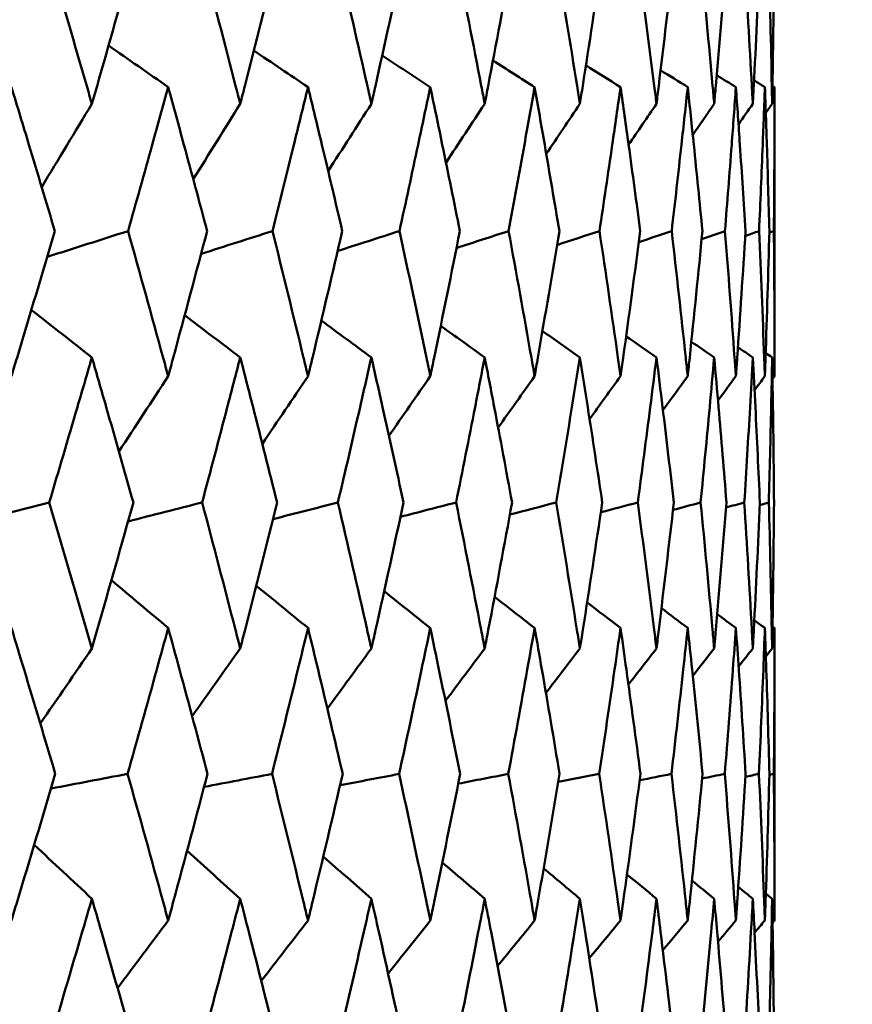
# Model space of a CAD drawing. Header units: millimetres. Extents: x 123 to 2417, y 726 to 3130.
# Tile 198 of 244: x 1671.56 to 1674.96, y 810.69 to 814.71. Entities that reach past the tile are written whole.
import ezdxf

# ---------------------------------------------------------------- set-up
doc = ezdxf.new("R2010")
doc.units = ezdxf.units.MM
doc.header["$LTSCALE"] = 12
doc.layers.add('Widoczne (ISO)', color=7, linetype='Continuous', lineweight=50)

msp = doc.modelspace()

# ---------------------------------------------------------------- linework, layer by layer
at = {"layer": 'Widoczne (ISO)'}
for p, q in [((1674.6385, 814.4336), (1674.6385, 813.2538)), ((1674.6385, 812.2267), (1674.6385, 811.0331)), ((1674.6174, 811.6272), (1674.6357, 811.6311))]:
    msp.add_line(p, q, dxfattribs=at)
msp.add_circle((1654.6385, 776.3166), 50, dxfattribs=at)
for points, knots in [([(1671.6819, 814.9526), (1671.7327, 814.7811), (1671.7829, 814.6096), (1671.8394, 814.4138), (1671.8464, 814.3895), (1671.8534, 814.3653)], [0.02983351, 0.02983351, 0.02983351, 0.02983351, 0.0889495, 0.0889495, 0.09731113, 0.09731113, 0.09731113, 0.09731113]), ([(1671.8534, 814.3653), (1671.8603, 814.3894), (1671.8673, 814.4136), (1671.9234, 814.6094), (1671.9721, 814.781), (1672.0201, 814.9526)], [0.0806421, 0.0806421, 0.0806421, 0.0806421, 0.08897282, 0.08897282, 0.14811965, 0.14811965, 0.14811965, 0.14811965]), ([(1672.3054, 814.9526), (1672.3509, 814.7811), (1672.3957, 814.6096), (1672.4462, 814.4138), (1672.4524, 814.3895), (1672.4587, 814.3653)], [0.02983351, 0.02983351, 0.02983351, 0.02983351, 0.0889495, 0.0889495, 0.09731113, 0.09731113, 0.09731113, 0.09731113]), ([(1672.4587, 814.3653), (1672.4649, 814.3894), (1672.4711, 814.4136), (1672.5211, 814.6094), (1672.5644, 814.781), (1672.607, 814.9526)], [0.0806421, 0.0806421, 0.0806421, 0.0806421, 0.08897282, 0.08897282, 0.14811965, 0.14811965, 0.14811965, 0.14811965]), ([(1672.8592, 814.9526), (1672.8992, 814.7811), (1672.9385, 814.6096), (1672.9827, 814.4138), (1672.9882, 814.3895), (1672.9936, 814.3653)], [0.02983351, 0.02983351, 0.02983351, 0.02983351, 0.0889495, 0.0889495, 0.09731113, 0.09731113, 0.09731113, 0.09731113]), ([(1672.9936, 814.3653), (1672.9991, 814.3894), (1673.0045, 814.4136), (1673.0482, 814.6094), (1673.0859, 814.781), (1673.123, 814.9526)], [0.0806421, 0.0806421, 0.0806421, 0.0806421, 0.08897282, 0.08897282, 0.14811965, 0.14811965, 0.14811965, 0.14811965]), ([(1673.3411, 814.9526), (1673.3754, 814.7811), (1673.4091, 814.6096), (1673.4468, 814.4138), (1673.4515, 814.3895), (1673.4561, 814.3653)], [0.02983351, 0.02983351, 0.02983351, 0.02983351, 0.0889495, 0.0889495, 0.09731113, 0.09731113, 0.09731113, 0.09731113]), ([(1673.4561, 814.3653), (1673.4608, 814.3894), (1673.4654, 814.4136), (1673.5027, 814.6094), (1673.5347, 814.781), (1673.5661, 814.9526)], [0.0806421, 0.0806421, 0.0806421, 0.0806421, 0.08897282, 0.08897282, 0.14811965, 0.14811965, 0.14811965, 0.14811965]), ([(1673.7491, 814.9526), (1673.7777, 814.7811), (1673.8056, 814.6096), (1673.8367, 814.4138), (1673.8406, 814.3895), (1673.8444, 814.3653)], [0.02983351, 0.02983351, 0.02983351, 0.02983351, 0.0889495, 0.0889495, 0.09731113, 0.09731113, 0.09731113, 0.09731113]), ([(1673.8444, 814.3653), (1673.8482, 814.3894), (1673.852, 814.4136), (1673.8827, 814.6094), (1673.9089, 814.781), (1673.9344, 814.9526)], [0.0806421, 0.0806421, 0.0806421, 0.0806421, 0.08897282, 0.08897282, 0.14811965, 0.14811965, 0.14811965, 0.14811965]), ([(1674.0817, 814.9526), (1674.1045, 814.7811), (1674.1265, 814.6096), (1674.1509, 814.4138), (1674.1539, 814.3895), (1674.1569, 814.3653)], [0.02983351, 0.02983351, 0.02983351, 0.02983351, 0.0889495, 0.0889495, 0.09731113, 0.09731113, 0.09731113, 0.09731113]), ([(1674.1569, 814.3653), (1674.1599, 814.3894), (1674.1628, 814.4136), (1674.1867, 814.6094), (1674.207, 814.781), (1674.2266, 814.9526)], [0.0806421, 0.0806421, 0.0806421, 0.0806421, 0.08897282, 0.08897282, 0.14811965, 0.14811965, 0.14811965, 0.14811965]), ([(1674.3376, 814.9526), (1674.3544, 814.7811), (1674.3705, 814.6096), (1674.388, 814.4138), (1674.3902, 814.3895), (1674.3923, 814.3653)], [0.02983351, 0.02983351, 0.02983351, 0.02983351, 0.0889495, 0.0889495, 0.09731113, 0.09731113, 0.09731113, 0.09731113]), ([(1674.3923, 814.3653), (1674.3944, 814.3894), (1674.3966, 814.4136), (1674.4137, 814.6094), (1674.4279, 814.781), (1674.4415, 814.9526)], [0.0806421, 0.0806421, 0.0806421, 0.0806421, 0.08897282, 0.08897282, 0.14811965, 0.14811965, 0.14811965, 0.14811965]), ([(1674.5158, 814.9526), (1674.5265, 814.7811), (1674.5365, 814.6096), (1674.5472, 814.4138), (1674.5485, 814.3895), (1674.5498, 814.3653)], [0.02983351, 0.02983351, 0.02983351, 0.02983351, 0.0889495, 0.0889495, 0.09731113, 0.09731113, 0.09731113, 0.09731113]), ([(1674.5498, 814.3653), (1674.5511, 814.3894), (1674.5523, 814.4136), (1674.5625, 814.6094), (1674.5708, 814.781), (1674.5783, 814.9526)], [0.0806421, 0.0806421, 0.0806421, 0.0806421, 0.08897282, 0.08897282, 0.14811965, 0.14811965, 0.14811965, 0.14811965]), ([(1674.6155, 814.9526), (1674.6201, 814.7811), (1674.6241, 814.6096), (1674.6278, 814.4138), (1674.6282, 814.3895), (1674.6287, 814.3653)], [0.02983351, 0.02983351, 0.02983351, 0.02983351, 0.0889495, 0.0889495, 0.09731113, 0.09731113, 0.09731113, 0.09731113]), ([(1674.6287, 814.3653), (1674.6291, 814.3894), (1674.6295, 814.4136), (1674.6328, 814.6094), (1674.6349, 814.781), (1674.6363, 814.9526)], [0.0806421, 0.0806421, 0.0806421, 0.0806421, 0.08897282, 0.08897282, 0.14811965, 0.14811965, 0.14811965, 0.14811965]), ([(1671.7021, 813.8461), (1671.6673, 813.9635), (1671.6321, 814.0808), (1671.5729, 814.2766), (1671.5491, 814.3551), (1671.5251, 814.4336)], [0.02104899, 0.02104899, 0.02104899, 0.02104899, 0.0615671, 0.0615671, 0.08866561, 0.08866561, 0.08866561, 0.08866561]), ([(1672.1647, 814.4336), (1672.1431, 814.3551), (1672.1214, 814.2767), (1672.067, 814.0809), (1672.0341, 813.9635), (1672.0009, 813.8461)], [0.03448054, 0.03448054, 0.03448054, 0.03448054, 0.06157222, 0.06157222, 0.10209717, 0.10209717, 0.10209717, 0.10209717]), ([(1672.3235, 813.8461), (1672.2923, 813.9635), (1672.2608, 814.0808), (1672.2076, 814.2766), (1672.1862, 814.3551), (1672.1647, 814.4336)], [0.02104899, 0.02104899, 0.02104899, 0.02104899, 0.0615671, 0.0615671, 0.08866561, 0.08866561, 0.08866561, 0.08866561]), ([(1672.7351, 814.4336), (1672.716, 814.3551), (1672.6968, 814.2767), (1672.6486, 814.0809), (1672.6195, 813.9635), (1672.59, 813.8461)], [0.03448054, 0.03448054, 0.03448054, 0.03448054, 0.06157222, 0.06157222, 0.10209717, 0.10209717, 0.10209717, 0.10209717]), ([(1672.8751, 813.8461), (1672.8477, 813.9635), (1672.8199, 814.0808), (1672.773, 814.2766), (1672.7541, 814.3551), (1672.7351, 814.4336)], [0.02104899, 0.02104899, 0.02104899, 0.02104899, 0.0615671, 0.0615671, 0.08866561, 0.08866561, 0.08866561, 0.08866561]), ([(1673.2341, 814.4336), (1673.2176, 814.3551), (1673.201, 814.2767), (1673.1592, 814.0809), (1673.1339, 813.9635), (1673.1082, 813.8461)], [0.03448054, 0.03448054, 0.03448054, 0.03448054, 0.06157222, 0.06157222, 0.10209717, 0.10209717, 0.10209717, 0.10209717]), ([(1673.3547, 813.8461), (1673.3311, 813.9635), (1673.3073, 814.0808), (1673.2669, 814.2766), (1673.2505, 814.3551), (1673.2341, 814.4336)], [0.02104899, 0.02104899, 0.02104899, 0.02104899, 0.0615671, 0.0615671, 0.08866561, 0.08866561, 0.08866561, 0.08866561]), ([(1673.6597, 814.4336), (1673.6458, 814.3551), (1673.6319, 814.2767), (1673.5967, 814.0809), (1673.5753, 813.9635), (1673.5535, 813.8461)], [0.03448054, 0.03448054, 0.03448054, 0.03448054, 0.06157222, 0.06157222, 0.10209717, 0.10209717, 0.10209717, 0.10209717]), ([(1673.7605, 813.8461), (1673.7409, 813.9635), (1673.721, 814.0808), (1673.6872, 814.2766), (1673.6735, 814.3551), (1673.6597, 814.4336)], [0.02104899, 0.02104899, 0.02104899, 0.02104899, 0.0615671, 0.0615671, 0.08866561, 0.08866561, 0.08866561, 0.08866561]), ([(1674.0102, 814.4336), (1673.9991, 814.3551), (1673.9878, 814.2767), (1673.9593, 814.0809), (1673.9419, 813.9635), (1673.9242, 813.8461)], [0.03448054, 0.03448054, 0.03448054, 0.03448054, 0.06157222, 0.06157222, 0.10209717, 0.10209717, 0.10209717, 0.10209717]), ([(1674.0908, 813.8461), (1674.0752, 813.9635), (1674.0593, 814.0808), (1674.0323, 814.2766), (1674.0213, 814.3551), (1674.0102, 814.4336)], [0.02104899, 0.02104899, 0.02104899, 0.02104899, 0.0615671, 0.0615671, 0.08866561, 0.08866561, 0.08866561, 0.08866561]), ([(1674.2843, 814.4336), (1674.2759, 814.3551), (1674.2674, 814.2767), (1674.2457, 814.0809), (1674.2324, 813.9635), (1674.2188, 813.8461)], [0.03448054, 0.03448054, 0.03448054, 0.03448054, 0.06157222, 0.06157222, 0.10209717, 0.10209717, 0.10209717, 0.10209717]), ([(1674.3443, 813.8461), (1674.3328, 813.9635), (1674.3211, 814.0808), (1674.3009, 814.2766), (1674.2927, 814.3551), (1674.2843, 814.4336)], [0.02104899, 0.02104899, 0.02104899, 0.02104899, 0.0615671, 0.0615671, 0.08866561, 0.08866561, 0.08866561, 0.08866561]), ([(1674.4808, 814.4336), (1674.4752, 814.3551), (1674.4695, 814.2767), (1674.4547, 814.0809), (1674.4456, 813.9635), (1674.4361, 813.8461)], [0.03448054, 0.03448054, 0.03448054, 0.03448054, 0.06157222, 0.06157222, 0.10209717, 0.10209717, 0.10209717, 0.10209717]), ([(1674.52, 813.8461), (1674.5127, 813.9635), (1674.5051, 814.0808), (1674.4919, 814.2766), (1674.4864, 814.3551), (1674.4808, 814.4336)], [0.02104899, 0.02104899, 0.02104899, 0.02104899, 0.0615671, 0.0615671, 0.08866561, 0.08866561, 0.08866561, 0.08866561]), ([(1674.5991, 814.4336), (1674.5963, 814.3551), (1674.5933, 814.2767), (1674.5855, 814.0809), (1674.5806, 813.9635), (1674.5752, 813.8461)], [0.03448054, 0.03448054, 0.03448054, 0.03448054, 0.06157222, 0.06157222, 0.10209717, 0.10209717, 0.10209717, 0.10209717]), ([(1674.6173, 813.8461), (1674.6142, 813.9635), (1674.6108, 814.0808), (1674.6045, 814.2766), (1674.6019, 814.3551), (1674.5991, 814.4336)], [0.02104899, 0.02104899, 0.02104899, 0.02104899, 0.0615671, 0.0615671, 0.08866561, 0.08866561, 0.08866561, 0.08866561]), ([(1674.6385, 814.4336), (1674.6385, 814.3551), (1674.6384, 814.2767), (1674.6376, 814.0809), (1674.6369, 813.9635), (1674.6357, 813.8461)], [0.03448054, 0.03448054, 0.03448054, 0.03448054, 0.06157222, 0.06157222, 0.10209717, 0.10209717, 0.10209717, 0.10209717]), ([(1671.5251, 813.2538), (1671.5327, 813.279), (1671.5403, 813.3042), (1671.5999, 813.5016), (1671.6513, 813.6739), (1671.7021, 813.8461)], [0.07597559, 0.07597559, 0.07597559, 0.07597559, 0.08464777, 0.08464777, 0.14401425, 0.14401425, 0.14401425, 0.14401425]), ([(1672.0009, 813.8461), (1672.0492, 813.6739), (1672.0969, 813.5017), (1672.1509, 813.3043), (1672.1578, 813.2791), (1672.1647, 813.2538)], [0.02530969, 0.02530969, 0.02530969, 0.02530969, 0.08465152, 0.08465152, 0.09334823, 0.09334823, 0.09334823, 0.09334823]), ([(1672.1647, 813.2538), (1672.1715, 813.279), (1672.1784, 813.3042), (1672.2319, 813.5016), (1672.278, 813.6739), (1672.3235, 813.8461)], [0.07597559, 0.07597559, 0.07597559, 0.07597559, 0.08464777, 0.08464777, 0.14401425, 0.14401425, 0.14401425, 0.14401425]), ([(1672.59, 813.8461), (1672.6329, 813.6739), (1672.6752, 813.5017), (1672.7229, 813.3043), (1672.729, 813.2791), (1672.7351, 813.2538)], [0.02530969, 0.02530969, 0.02530969, 0.02530969, 0.08465152, 0.08465152, 0.09334823, 0.09334823, 0.09334823, 0.09334823]), ([(1672.7351, 813.2538), (1672.7411, 813.279), (1672.7472, 813.3042), (1672.7945, 813.5016), (1672.8351, 813.6739), (1672.8751, 813.8461)], [0.07597559, 0.07597559, 0.07597559, 0.07597559, 0.08464777, 0.08464777, 0.14401425, 0.14401425, 0.14401425, 0.14401425]), ([(1673.1082, 813.8461), (1673.1455, 813.6739), (1673.1822, 813.5017), (1673.2235, 813.3043), (1673.2288, 813.2791), (1673.2341, 813.2538)], [0.02530969, 0.02530969, 0.02530969, 0.02530969, 0.08465152, 0.08465152, 0.09334823, 0.09334823, 0.09334823, 0.09334823]), ([(1673.2341, 813.2538), (1673.2393, 813.279), (1673.2445, 813.3042), (1673.2854, 813.5016), (1673.3204, 813.6739), (1673.3547, 813.8461)], [0.07597559, 0.07597559, 0.07597559, 0.07597559, 0.08464777, 0.08464777, 0.14401425, 0.14401425, 0.14401425, 0.14401425]), ([(1673.5535, 813.8461), (1673.5852, 813.6739), (1673.6161, 813.5017), (1673.6508, 813.3043), (1673.6553, 813.2791), (1673.6597, 813.2538)], [0.02530969, 0.02530969, 0.02530969, 0.02530969, 0.08465152, 0.08465152, 0.09334823, 0.09334823, 0.09334823, 0.09334823]), ([(1673.6597, 813.2538), (1673.6641, 813.279), (1673.6684, 813.3042), (1673.7027, 813.5016), (1673.7319, 813.6739), (1673.7605, 813.8461)], [0.07597559, 0.07597559, 0.07597559, 0.07597559, 0.08464777, 0.08464777, 0.14401425, 0.14401425, 0.14401425, 0.14401425]), ([(1673.9242, 813.8461), (1673.95, 813.6739), (1673.9751, 813.5017), (1674.0031, 813.3043), (1674.0066, 813.2791), (1674.0102, 813.2538)], [0.02530969, 0.02530969, 0.02530969, 0.02530969, 0.08465152, 0.08465152, 0.09334823, 0.09334823, 0.09334823, 0.09334823]), ([(1674.0102, 813.2538), (1674.0137, 813.279), (1674.0173, 813.3042), (1674.0448, 813.5016), (1674.0681, 813.6739), (1674.0908, 813.8461)], [0.07597559, 0.07597559, 0.07597559, 0.07597559, 0.08464777, 0.08464777, 0.14401425, 0.14401425, 0.14401425, 0.14401425]), ([(1674.2188, 813.8461), (1674.2386, 813.6739), (1674.2578, 813.5017), (1674.2789, 813.3043), (1674.2816, 813.2791), (1674.2843, 813.2538)], [0.02530969, 0.02530969, 0.02530969, 0.02530969, 0.08465152, 0.08465152, 0.09334823, 0.09334823, 0.09334823, 0.09334823]), ([(1674.2843, 813.2538), (1674.2869, 813.279), (1674.2896, 813.3042), (1674.3103, 813.5016), (1674.3276, 813.6739), (1674.3443, 813.8461)], [0.07597559, 0.07597559, 0.07597559, 0.07597559, 0.08464777, 0.08464777, 0.14401425, 0.14401425, 0.14401425, 0.14401425]), ([(1674.4361, 813.8461), (1674.4499, 813.6739), (1674.463, 813.5017), (1674.4772, 813.3043), (1674.479, 813.2791), (1674.4808, 813.2538)], [0.02530969, 0.02530969, 0.02530969, 0.02530969, 0.08465152, 0.08465152, 0.09334823, 0.09334823, 0.09334823, 0.09334823]), ([(1674.4808, 813.2538), (1674.4826, 813.279), (1674.4844, 813.3042), (1674.4981, 813.5016), (1674.5094, 813.6739), (1674.52, 813.8461)], [0.07597559, 0.07597559, 0.07597559, 0.07597559, 0.08464777, 0.08464777, 0.14401425, 0.14401425, 0.14401425, 0.14401425]), ([(1674.5752, 813.8461), (1674.583, 813.6739), (1674.59, 813.5017), (1674.5973, 813.3043), (1674.5982, 813.2791), (1674.5991, 813.2538)], [0.02530969, 0.02530969, 0.02530969, 0.02530969, 0.08465152, 0.08465152, 0.09334823, 0.09334823, 0.09334823, 0.09334823]), ([(1674.5991, 813.2538), (1674.6, 813.279), (1674.6008, 813.3042), (1674.6076, 813.5016), (1674.6128, 813.6739), (1674.6173, 813.8461)], [0.07597559, 0.07597559, 0.07597559, 0.07597559, 0.08464777, 0.08464777, 0.14401425, 0.14401425, 0.14401425, 0.14401425]), ([(1674.6357, 813.8461), (1674.6374, 813.6739), (1674.6383, 813.5017), (1674.6385, 813.3043), (1674.6385, 813.2791), (1674.6385, 813.2538)], [0.02530969, 0.02530969, 0.02530969, 0.02530969, 0.08465152, 0.08465152, 0.09334823, 0.09334823, 0.09334823, 0.09334823]), ([(1671.8534, 813.3308), (1671.8338, 813.2632), (1671.8141, 813.1955), (1671.7563, 812.9981), (1671.718, 812.8684), (1671.6794, 812.7387)], [0.03825175, 0.03825175, 0.03825175, 0.03825175, 0.06160817, 0.06160817, 0.10638617, 0.10638617, 0.10638617, 0.10638617]), ([(1672.0225, 812.7387), (1671.986, 812.8684), (1671.9491, 812.9981), (1671.8925, 813.1955), (1671.873, 813.2632), (1671.8534, 813.3308)], [0.01681985, 0.01681985, 0.01681985, 0.01681985, 0.06159108, 0.06159108, 0.08495433, 0.08495433, 0.08495433, 0.08495433]), ([(1672.4587, 813.3308), (1672.4412, 813.2632), (1672.4236, 813.1955), (1672.372, 812.9981), (1672.3378, 812.8684), (1672.3031, 812.7387)], [0.03825175, 0.03825175, 0.03825175, 0.03825175, 0.06160817, 0.06160817, 0.10638617, 0.10638617, 0.10638617, 0.10638617]), ([(1672.6091, 812.7387), (1672.5767, 812.8684), (1672.544, 812.9981), (1672.4935, 813.1955), (1672.4762, 813.2632), (1672.4587, 813.3308)], [0.01681985, 0.01681985, 0.01681985, 0.01681985, 0.06159108, 0.06159108, 0.08495433, 0.08495433, 0.08495433, 0.08495433]), ([(1672.9936, 813.3308), (1672.9783, 813.2632), (1672.9629, 813.1955), (1672.9177, 812.9981), (1672.8876, 812.8684), (1672.8572, 812.7387)], [0.03825175, 0.03825175, 0.03825175, 0.03825175, 0.06160817, 0.06160817, 0.10638617, 0.10638617, 0.10638617, 0.10638617]), ([(1673.1249, 812.7387), (1673.0967, 812.8684), (1673.0682, 812.9981), (1673.0241, 813.1955), (1673.0089, 813.2632), (1672.9936, 813.3308)], [0.01681985, 0.01681985, 0.01681985, 0.01681985, 0.06159108, 0.06159108, 0.08495433, 0.08495433, 0.08495433, 0.08495433]), ([(1673.4561, 813.3308), (1673.4431, 813.2632), (1673.4299, 813.1955), (1673.3913, 812.9981), (1673.3655, 812.8684), (1673.3393, 812.7387)], [0.03825175, 0.03825175, 0.03825175, 0.03825175, 0.06160817, 0.06160817, 0.10638617, 0.10638617, 0.10638617, 0.10638617]), ([(1673.5676, 812.7387), (1673.5438, 812.8684), (1673.5196, 812.9981), (1673.4821, 813.1955), (1673.4692, 813.2632), (1673.4561, 813.3308)], [0.01681985, 0.01681985, 0.01681985, 0.01681985, 0.06159108, 0.06159108, 0.08495433, 0.08495433, 0.08495433, 0.08495433]), ([(1673.8444, 813.3308), (1673.8337, 813.2632), (1673.8228, 813.1955), (1673.7908, 812.9981), (1673.7694, 812.8684), (1673.7477, 812.7387)], [0.03825175, 0.03825175, 0.03825175, 0.03825175, 0.06160817, 0.06160817, 0.10638617, 0.10638617, 0.10638617, 0.10638617]), ([(1673.9357, 812.7387), (1673.9163, 812.8684), (1673.8965, 812.9981), (1673.8658, 813.1955), (1673.8552, 813.2632), (1673.8444, 813.3308)], [0.01681985, 0.01681985, 0.01681985, 0.01681985, 0.06159108, 0.06159108, 0.08495433, 0.08495433, 0.08495433, 0.08495433]), ([(1674.1569, 813.3308), (1674.1485, 813.2632), (1674.14, 813.1955), (1674.1148, 812.9981), (1674.0979, 812.8684), (1674.0806, 812.7387)], [0.03825175, 0.03825175, 0.03825175, 0.03825175, 0.06160817, 0.06160817, 0.10638617, 0.10638617, 0.10638617, 0.10638617]), ([(1674.2276, 812.7387), (1674.2127, 812.8684), (1674.1974, 812.9981), (1674.1736, 813.1955), (1674.1653, 813.2632), (1674.1569, 813.3308)], [0.01681985, 0.01681985, 0.01681985, 0.01681985, 0.06159108, 0.06159108, 0.08495433, 0.08495433, 0.08495433, 0.08495433]), ([(1674.3923, 813.3308), (1674.3863, 813.2632), (1674.3801, 813.1955), (1674.3619, 812.9981), (1674.3496, 812.8684), (1674.3368, 812.7387)], [0.03825175, 0.03825175, 0.03825175, 0.03825175, 0.06160817, 0.06160817, 0.10638617, 0.10638617, 0.10638617, 0.10638617]), ([(1674.4422, 812.7387), (1674.4319, 812.8684), (1674.4212, 812.9981), (1674.4042, 813.1955), (1674.3983, 813.2632), (1674.3923, 813.3308)], [0.01681985, 0.01681985, 0.01681985, 0.01681985, 0.06159108, 0.06159108, 0.08495433, 0.08495433, 0.08495433, 0.08495433]), ([(1674.5498, 813.3308), (1674.5461, 813.2632), (1674.5424, 813.1955), (1674.5312, 812.9981), (1674.5234, 812.8684), (1674.5152, 812.7387)], [0.03825175, 0.03825175, 0.03825175, 0.03825175, 0.06160817, 0.06160817, 0.10638617, 0.10638617, 0.10638617, 0.10638617]), ([(1674.5787, 812.7387), (1674.573, 812.8684), (1674.5668, 812.9981), (1674.5569, 813.1955), (1674.5534, 813.2632), (1674.5498, 813.3308)], [0.01681985, 0.01681985, 0.01681985, 0.01681985, 0.06159108, 0.06159108, 0.08495433, 0.08495433, 0.08495433, 0.08495433]), ([(1674.6287, 813.3308), (1674.6275, 813.2632), (1674.6261, 813.1955), (1674.622, 812.9981), (1674.6188, 812.8684), (1674.6152, 812.7387)], [0.03825175, 0.03825175, 0.03825175, 0.03825175, 0.06160817, 0.06160817, 0.10638617, 0.10638617, 0.10638617, 0.10638617]), ([(1674.6364, 812.7387), (1674.6353, 812.8684), (1674.6339, 812.9981), (1674.631, 813.1955), (1674.6299, 813.2632), (1674.6287, 813.3308)], [0.01681985, 0.01681985, 0.01681985, 0.01681985, 0.06159108, 0.06159108, 0.08495433, 0.08495433, 0.08495433, 0.08495433]), ([(1671.6794, 812.7387), (1671.7306, 812.5657), (1671.7812, 812.3926), (1671.8386, 812.194), (1671.846, 812.1685), (1671.8534, 812.1429)], [0.02053386, 0.02053386, 0.02053386, 0.02053386, 0.08016461, 0.08016461, 0.08898694, 0.08898694, 0.08898694, 0.08898694]), ([(1671.8534, 812.1429), (1671.8607, 812.1684), (1671.8681, 812.1939), (1671.9251, 812.3925), (1671.9741, 812.5656), (1672.0225, 812.7387)], [0.07138254, 0.07138254, 0.07138254, 0.07138254, 0.08018544, 0.08018544, 0.13983561, 0.13983561, 0.13983561, 0.13983561]), ([(1672.3031, 812.7387), (1672.349, 812.5657), (1672.3943, 812.3926), (1672.4455, 812.194), (1672.4521, 812.1685), (1672.4587, 812.1429)], [0.02053386, 0.02053386, 0.02053386, 0.02053386, 0.08016461, 0.08016461, 0.08898694, 0.08898694, 0.08898694, 0.08898694]), ([(1672.4587, 812.1429), (1672.4652, 812.1684), (1672.4718, 812.1939), (1672.5226, 812.3925), (1672.5662, 812.5656), (1672.6091, 812.7387)], [0.07138254, 0.07138254, 0.07138254, 0.07138254, 0.08018544, 0.08018544, 0.13983561, 0.13983561, 0.13983561, 0.13983561]), ([(1672.8572, 812.7387), (1672.8975, 812.5657), (1672.9373, 812.3926), (1672.9821, 812.194), (1672.9879, 812.1685), (1672.9936, 812.1429)], [0.02053386, 0.02053386, 0.02053386, 0.02053386, 0.08016461, 0.08016461, 0.08898694, 0.08898694, 0.08898694, 0.08898694]), ([(1672.9936, 812.1429), (1672.9994, 812.1684), (1673.0051, 812.1939), (1673.0495, 812.3925), (1673.0875, 812.5656), (1673.1249, 812.7387)], [0.07138254, 0.07138254, 0.07138254, 0.07138254, 0.08018544, 0.08018544, 0.13983561, 0.13983561, 0.13983561, 0.13983561]), ([(1673.3393, 812.7387), (1673.374, 812.5657), (1673.408, 812.3926), (1673.4463, 812.194), (1673.4512, 812.1685), (1673.4561, 812.1429)], [0.02053386, 0.02053386, 0.02053386, 0.02053386, 0.08016461, 0.08016461, 0.08898694, 0.08898694, 0.08898694, 0.08898694]), ([(1673.4561, 812.1429), (1673.461, 812.1684), (1673.4659, 812.1939), (1673.5038, 812.3925), (1673.536, 812.5656), (1673.5676, 812.7387)], [0.07138254, 0.07138254, 0.07138254, 0.07138254, 0.08018544, 0.08018544, 0.13983561, 0.13983561, 0.13983561, 0.13983561]), ([(1673.7477, 812.7387), (1673.7765, 812.5657), (1673.8047, 812.3926), (1673.8363, 812.194), (1673.8404, 812.1685), (1673.8444, 812.1429)], [0.02053386, 0.02053386, 0.02053386, 0.02053386, 0.08016461, 0.08016461, 0.08898694, 0.08898694, 0.08898694, 0.08898694]), ([(1673.8444, 812.1429), (1673.8484, 812.1684), (1673.8525, 812.1939), (1673.8836, 812.3925), (1673.91, 812.5656), (1673.9357, 812.7387)], [0.07138254, 0.07138254, 0.07138254, 0.07138254, 0.08018544, 0.08018544, 0.13983561, 0.13983561, 0.13983561, 0.13983561]), ([(1674.0806, 812.7387), (1674.1035, 812.5657), (1674.1258, 812.3926), (1674.1505, 812.194), (1674.1537, 812.1685), (1674.1569, 812.1429)], [0.02053386, 0.02053386, 0.02053386, 0.02053386, 0.08016461, 0.08016461, 0.08898694, 0.08898694, 0.08898694, 0.08898694]), ([(1674.1569, 812.1429), (1674.16, 812.1684), (1674.1632, 812.1939), (1674.1874, 812.3925), (1674.2079, 812.5656), (1674.2276, 812.7387)], [0.07138254, 0.07138254, 0.07138254, 0.07138254, 0.08018544, 0.08018544, 0.13983561, 0.13983561, 0.13983561, 0.13983561]), ([(1674.3368, 812.7387), (1674.3537, 812.5657), (1674.3699, 812.3926), (1674.3878, 812.194), (1674.39, 812.1685), (1674.3923, 812.1429)], [0.02053386, 0.02053386, 0.02053386, 0.02053386, 0.08016461, 0.08016461, 0.08898694, 0.08898694, 0.08898694, 0.08898694]), ([(1674.3923, 812.1429), (1674.3946, 812.1684), (1674.3968, 812.1939), (1674.4141, 812.3925), (1674.4285, 812.5656), (1674.4422, 812.7387)], [0.07138254, 0.07138254, 0.07138254, 0.07138254, 0.08018544, 0.08018544, 0.13983561, 0.13983561, 0.13983561, 0.13983561]), ([(1674.5152, 812.7387), (1674.5261, 812.5657), (1674.5362, 812.3926), (1674.547, 812.194), (1674.5484, 812.1685), (1674.5498, 812.1429)], [0.02053386, 0.02053386, 0.02053386, 0.02053386, 0.08016461, 0.08016461, 0.08898694, 0.08898694, 0.08898694, 0.08898694]), ([(1674.5498, 812.1429), (1674.5511, 812.1684), (1674.5525, 812.1939), (1674.5628, 812.3925), (1674.5711, 812.5656), (1674.5787, 812.7387)], [0.07138254, 0.07138254, 0.07138254, 0.07138254, 0.08018544, 0.08018544, 0.13983561, 0.13983561, 0.13983561, 0.13983561]), ([(1674.6152, 812.7387), (1674.62, 812.5657), (1674.624, 812.3926), (1674.6277, 812.194), (1674.6282, 812.1685), (1674.6287, 812.1429)], [0.02053386, 0.02053386, 0.02053386, 0.02053386, 0.08016461, 0.08016461, 0.08898694, 0.08898694, 0.08898694, 0.08898694]), ([(1674.6287, 812.1429), (1674.6291, 812.1684), (1674.6296, 812.1939), (1674.6328, 812.3925), (1674.635, 812.5656), (1674.6364, 812.7387)], [0.07138254, 0.07138254, 0.07138254, 0.07138254, 0.08018544, 0.08018544, 0.13983561, 0.13983561, 0.13983561, 0.13983561]), ([(1671.7041, 811.6311), (1671.662, 811.7731), (1671.6195, 811.9151), (1671.5595, 812.1136), (1671.5423, 812.1701), (1671.5251, 812.2267)], [0.01259731, 0.01259731, 0.01259731, 0.01259731, 0.06159863, 0.06159863, 0.08110666, 0.08110666, 0.08110666, 0.08110666]), ([(1672.1647, 812.2267), (1672.1492, 812.1701), (1672.1336, 812.1136), (1672.0788, 811.9151), (1672.0391, 811.7731), (1671.999, 811.6311)], [0.04208868, 0.04208868, 0.04208868, 0.04208868, 0.06158988, 0.06158988, 0.11059803, 0.11059803, 0.11059803, 0.11059803]), ([(1672.3253, 811.6311), (1672.2876, 811.7731), (1672.2495, 811.9151), (1672.1956, 812.1136), (1672.1802, 812.1701), (1672.1647, 812.2267)], [0.01259731, 0.01259731, 0.01259731, 0.01259731, 0.06159863, 0.06159863, 0.08110666, 0.08110666, 0.08110666, 0.08110666]), ([(1672.7351, 812.2267), (1672.7214, 812.1701), (1672.7076, 812.1136), (1672.6591, 811.9151), (1672.6239, 811.7731), (1672.5883, 811.6311)], [0.04208868, 0.04208868, 0.04208868, 0.04208868, 0.06158988, 0.06158988, 0.11059803, 0.11059803, 0.11059803, 0.11059803]), ([(1672.8767, 811.6311), (1672.8435, 811.7731), (1672.81, 811.9151), (1672.7624, 812.1136), (1672.7488, 812.1701), (1672.7351, 812.2267)], [0.01259731, 0.01259731, 0.01259731, 0.01259731, 0.06159863, 0.06159863, 0.08110666, 0.08110666, 0.08110666, 0.08110666]), ([(1673.2341, 812.2267), (1673.2222, 812.1701), (1673.2103, 812.1136), (1673.1683, 811.9151), (1673.1377, 811.7731), (1673.1067, 811.6311)], [0.04208868, 0.04208868, 0.04208868, 0.04208868, 0.06158988, 0.06158988, 0.11059803, 0.11059803, 0.11059803, 0.11059803]), ([(1673.3561, 811.6311), (1673.3276, 811.7731), (1673.2987, 811.9151), (1673.2577, 812.1136), (1673.2459, 812.1701), (1673.2341, 812.2267)], [0.01259731, 0.01259731, 0.01259731, 0.01259731, 0.06159863, 0.06159863, 0.08110666, 0.08110666, 0.08110666, 0.08110666]), ([(1673.6597, 812.2267), (1673.6497, 812.1701), (1673.6397, 812.1136), (1673.6043, 811.9151), (1673.5785, 811.7731), (1673.5523, 811.6311)], [0.04208868, 0.04208868, 0.04208868, 0.04208868, 0.06158988, 0.06158988, 0.11059803, 0.11059803, 0.11059803, 0.11059803]), ([(1673.7616, 811.6311), (1673.7379, 811.7731), (1673.7138, 811.9151), (1673.6795, 812.1136), (1673.6696, 812.1701), (1673.6597, 812.2267)], [0.01259731, 0.01259731, 0.01259731, 0.01259731, 0.06159863, 0.06159863, 0.08110666, 0.08110666, 0.08110666, 0.08110666]), ([(1674.0102, 812.2267), (1674.0022, 812.1701), (1673.9941, 812.1136), (1673.9655, 811.9151), (1673.9446, 811.7731), (1673.9232, 811.6311)], [0.04208868, 0.04208868, 0.04208868, 0.04208868, 0.06158988, 0.06158988, 0.11059803, 0.11059803, 0.11059803, 0.11059803]), ([(1674.0916, 811.6311), (1674.0729, 811.7731), (1674.0537, 811.9151), (1674.0261, 812.1136), (1674.0182, 812.1701), (1674.0102, 812.2267)], [0.01259731, 0.01259731, 0.01259731, 0.01259731, 0.06159863, 0.06159863, 0.08110666, 0.08110666, 0.08110666, 0.08110666]), ([(1674.2843, 812.2267), (1674.2783, 812.1701), (1674.2722, 812.1136), (1674.2505, 811.9151), (1674.2345, 811.7731), (1674.218, 811.6311)], [0.04208868, 0.04208868, 0.04208868, 0.04208868, 0.06158988, 0.06158988, 0.11059803, 0.11059803, 0.11059803, 0.11059803]), ([(1674.3449, 811.6311), (1674.3311, 811.7731), (1674.3169, 811.9151), (1674.2963, 812.1136), (1674.2903, 812.1701), (1674.2843, 812.2267)], [0.01259731, 0.01259731, 0.01259731, 0.01259731, 0.06159863, 0.06159863, 0.08110666, 0.08110666, 0.08110666, 0.08110666]), ([(1674.4808, 812.2267), (1674.4768, 812.1701), (1674.4727, 812.1136), (1674.458, 811.9151), (1674.447, 811.7731), (1674.4355, 811.6311)], [0.04208868, 0.04208868, 0.04208868, 0.04208868, 0.06158988, 0.06158988, 0.11059803, 0.11059803, 0.11059803, 0.11059803]), ([(1674.5204, 811.6311), (1674.5117, 811.7731), (1674.5024, 811.9151), (1674.4888, 812.1136), (1674.4849, 812.1701), (1674.4808, 812.2267)], [0.01259731, 0.01259731, 0.01259731, 0.01259731, 0.06159863, 0.06159863, 0.08110666, 0.08110666, 0.08110666, 0.08110666]), ([(1674.5991, 812.2267), (1674.5971, 812.1701), (1674.595, 812.1136), (1674.5873, 811.9151), (1674.5814, 811.7731), (1674.5749, 811.6311)], [0.04208868, 0.04208868, 0.04208868, 0.04208868, 0.06158988, 0.06158988, 0.11059803, 0.11059803, 0.11059803, 0.11059803]), ([(1674.6175, 811.6311), (1674.6138, 811.7731), (1674.6096, 811.9151), (1674.603, 812.1136), (1674.6011, 812.1701), (1674.5991, 812.2267)], [0.01259731, 0.01259731, 0.01259731, 0.01259731, 0.06159863, 0.06159863, 0.08110666, 0.08110666, 0.08110666, 0.08110666]), ([(1674.6385, 812.2267), (1674.6385, 812.1701), (1674.6385, 812.1136), (1674.6379, 811.9151), (1674.637, 811.7731), (1674.6357, 811.6311)], [0.04208868, 0.04208868, 0.04208868, 0.04208868, 0.06158988, 0.06158988, 0.11059803, 0.11059803, 0.11059803, 0.11059803]), ([(1671.5251, 811.0331), (1671.5328, 811.0584), (1671.5404, 811.0837), (1671.6007, 811.283), (1671.6528, 811.4571), (1671.7041, 811.6311)], [0.06686277, 0.06686277, 0.06686277, 0.06686277, 0.07557848, 0.07557848, 0.13558897, 0.13558897, 0.13558897, 0.13558897]), ([(1671.999, 811.6311), (1672.0479, 811.4571), (1672.0962, 811.2831), (1672.1508, 811.0838), (1672.1578, 811.0584), (1672.1647, 811.0331)], [0.01556037, 0.01556037, 0.01556037, 0.01556037, 0.07555527, 0.07555527, 0.08428623, 0.08428623, 0.08428623, 0.08428623]), ([(1672.1647, 811.0331), (1672.1716, 811.0584), (1672.1785, 811.0837), (1672.2326, 811.283), (1672.2793, 811.4571), (1672.3253, 811.6311)], [0.06686277, 0.06686277, 0.06686277, 0.06686277, 0.07557848, 0.07557848, 0.13558897, 0.13558897, 0.13558897, 0.13558897]), ([(1672.5883, 811.6311), (1672.6317, 811.4571), (1672.6745, 811.2831), (1672.7228, 811.0838), (1672.729, 811.0584), (1672.7351, 811.0331)], [0.01556037, 0.01556037, 0.01556037, 0.01556037, 0.07555527, 0.07555527, 0.08428623, 0.08428623, 0.08428623, 0.08428623]), ([(1672.7351, 811.0331), (1672.7412, 811.0584), (1672.7473, 811.0837), (1672.7951, 811.283), (1672.8362, 811.4571), (1672.8767, 811.6311)], [0.06686277, 0.06686277, 0.06686277, 0.06686277, 0.07557848, 0.07557848, 0.13558897, 0.13558897, 0.13558897, 0.13558897]), ([(1673.1067, 811.6311), (1673.1445, 811.4571), (1673.1817, 811.2831), (1673.2235, 811.0838), (1673.2288, 811.0584), (1673.2341, 811.0331)], [0.01556037, 0.01556037, 0.01556037, 0.01556037, 0.07555527, 0.07555527, 0.08428623, 0.08428623, 0.08428623, 0.08428623]), ([(1673.2341, 811.0331), (1673.2393, 811.0584), (1673.2446, 811.0837), (1673.2859, 811.283), (1673.3214, 811.4571), (1673.3561, 811.6311)], [0.06686277, 0.06686277, 0.06686277, 0.06686277, 0.07557848, 0.07557848, 0.13558897, 0.13558897, 0.13558897, 0.13558897]), ([(1673.5523, 811.6311), (1673.5843, 811.4571), (1673.6157, 811.2831), (1673.6508, 811.0838), (1673.6552, 811.0584), (1673.6597, 811.0331)], [0.01556037, 0.01556037, 0.01556037, 0.01556037, 0.07555527, 0.07555527, 0.08428623, 0.08428623, 0.08428623, 0.08428623]), ([(1673.6597, 811.0331), (1673.6641, 811.0584), (1673.6685, 811.0837), (1673.7032, 811.283), (1673.7327, 811.4571), (1673.7616, 811.6311)], [0.06686277, 0.06686277, 0.06686277, 0.06686277, 0.07557848, 0.07557848, 0.13558897, 0.13558897, 0.13558897, 0.13558897]), ([(1673.9232, 811.6311), (1673.9493, 811.4571), (1673.9747, 811.2831), (1674.003, 811.0838), (1674.0066, 811.0584), (1674.0102, 811.0331)], [0.01556037, 0.01556037, 0.01556037, 0.01556037, 0.07555527, 0.07555527, 0.08428623, 0.08428623, 0.08428623, 0.08428623]), ([(1674.0102, 811.0331), (1674.0138, 811.0584), (1674.0173, 811.0837), (1674.0452, 811.283), (1674.0688, 811.4571), (1674.0916, 811.6311)], [0.06686277, 0.06686277, 0.06686277, 0.06686277, 0.07557848, 0.07557848, 0.13558897, 0.13558897, 0.13558897, 0.13558897]), ([(1674.218, 811.6311), (1674.2381, 811.4571), (1674.2575, 811.2831), (1674.2789, 811.0838), (1674.2816, 811.0584), (1674.2843, 811.0331)], [0.01556037, 0.01556037, 0.01556037, 0.01556037, 0.07555527, 0.07555527, 0.08428623, 0.08428623, 0.08428623, 0.08428623]), ([(1674.2843, 811.0331), (1674.287, 811.0584), (1674.2896, 811.0837), (1674.3106, 811.283), (1674.3281, 811.4571), (1674.3449, 811.6311)], [0.06686277, 0.06686277, 0.06686277, 0.06686277, 0.07557848, 0.07557848, 0.13558897, 0.13558897, 0.13558897, 0.13558897]), ([(1674.4355, 811.6311), (1674.4495, 811.4571), (1674.4628, 811.2831), (1674.4772, 811.0838), (1674.479, 811.0584), (1674.4808, 811.0331)], [0.01556037, 0.01556037, 0.01556037, 0.01556037, 0.07555527, 0.07555527, 0.08428623, 0.08428623, 0.08428623, 0.08428623]), ([(1674.4808, 811.0331), (1674.4826, 811.0584), (1674.4844, 811.0837), (1674.4983, 811.283), (1674.5097, 811.4571), (1674.5204, 811.6311)], [0.06686277, 0.06686277, 0.06686277, 0.06686277, 0.07557848, 0.07557848, 0.13558897, 0.13558897, 0.13558897, 0.13558897]), ([(1674.5749, 811.6311), (1674.5828, 811.4571), (1674.5899, 811.2831), (1674.5973, 811.0838), (1674.5982, 811.0584), (1674.5991, 811.0331)], [0.01556037, 0.01556037, 0.01556037, 0.01556037, 0.07555527, 0.07555527, 0.08428623, 0.08428623, 0.08428623, 0.08428623]), ([(1674.5991, 811.0331), (1674.6, 811.0584), (1674.6009, 811.0837), (1674.6077, 811.283), (1674.613, 811.4571), (1674.6175, 811.6311)], [0.06686277, 0.06686277, 0.06686277, 0.06686277, 0.07557848, 0.07557848, 0.13558897, 0.13558897, 0.13558897, 0.13558897]), ([(1674.6357, 811.6311), (1674.6373, 811.4571), (1674.6383, 811.2831), (1674.6385, 811.0838), (1674.6385, 811.0584), (1674.6385, 811.0331)], [0.01556037, 0.01556037, 0.01556037, 0.01556037, 0.07555527, 0.07555527, 0.08428623, 0.08428623, 0.08428623, 0.08428623]), ([(1671.8534, 811.1219), (1671.8403, 811.0768), (1671.8272, 811.0317), (1671.7692, 810.8325), (1671.7238, 810.6784), (1671.6779, 810.5243)], [0.04598621, 0.04598621, 0.04598621, 0.04598621, 0.06155279, 0.06155279, 0.11473062, 0.11473062, 0.11473062, 0.11473062]), ([(1672.0239, 810.5243), (1671.9806, 810.6784), (1671.9368, 810.8325), (1671.8795, 811.0316), (1671.8664, 811.0768), (1671.8534, 811.1219)], [0.00838421, 0.00838421, 0.00838421, 0.00838421, 0.06155515, 0.06155515, 0.07712864, 0.07712864, 0.07712864, 0.07712864]), ([(1672.4587, 811.1219), (1672.447, 811.0768), (1672.4353, 811.0317), (1672.3835, 810.8325), (1672.3429, 810.6784), (1672.3018, 810.5243)], [0.04598621, 0.04598621, 0.04598621, 0.04598621, 0.06155279, 0.06155279, 0.11473062, 0.11473062, 0.11473062, 0.11473062]), ([(1672.6104, 810.5243), (1672.5719, 810.6784), (1672.533, 810.8325), (1672.4819, 811.0316), (1672.4703, 811.0768), (1672.4587, 811.1219)], [0.00838421, 0.00838421, 0.00838421, 0.00838421, 0.06155515, 0.06155515, 0.07712864, 0.07712864, 0.07712864, 0.07712864]), ([(1672.9936, 811.1219), (1672.9834, 811.0768), (1672.9732, 811.0317), (1672.9278, 810.8325), (1672.8922, 810.6784), (1672.856, 810.5243)], [0.04598621, 0.04598621, 0.04598621, 0.04598621, 0.06155279, 0.06155279, 0.11473062, 0.11473062, 0.11473062, 0.11473062]), ([(1673.126, 810.5243), (1673.0925, 810.6784), (1673.0586, 810.8325), (1673.014, 811.0316), (1673.0038, 811.0768), (1672.9936, 811.1219)], [0.00838421, 0.00838421, 0.00838421, 0.00838421, 0.06155515, 0.06155515, 0.07712864, 0.07712864, 0.07712864, 0.07712864]), ([(1673.4561, 811.1219), (1673.4475, 811.0768), (1673.4387, 811.0317), (1673.3999, 810.8325), (1673.3694, 810.6784), (1673.3383, 810.5243)], [0.04598621, 0.04598621, 0.04598621, 0.04598621, 0.06155279, 0.06155279, 0.11473062, 0.11473062, 0.11473062, 0.11473062]), ([(1673.5686, 810.5243), (1673.5403, 810.6784), (1673.5115, 810.8325), (1673.4735, 811.0316), (1673.4648, 811.0768), (1673.4561, 811.1219)], [0.00838421, 0.00838421, 0.00838421, 0.00838421, 0.06155515, 0.06155515, 0.07712864, 0.07712864, 0.07712864, 0.07712864]), ([(1673.8444, 811.1219), (1673.8373, 811.0768), (1673.83, 811.0317), (1673.798, 810.8325), (1673.7727, 810.6784), (1673.7468, 810.5243)], [0.04598621, 0.04598621, 0.04598621, 0.04598621, 0.06155279, 0.06155279, 0.11473062, 0.11473062, 0.11473062, 0.11473062]), ([(1673.9365, 810.5243), (1673.9134, 810.6784), (1673.8899, 810.8325), (1673.8587, 811.0316), (1673.8516, 811.0768), (1673.8444, 811.1219)], [0.00838421, 0.00838421, 0.00838421, 0.00838421, 0.06155515, 0.06155515, 0.07712864, 0.07712864, 0.07712864, 0.07712864]), ([(1674.1569, 811.1219), (1674.1513, 811.0768), (1674.1456, 811.0317), (1674.1205, 810.8325), (1674.1005, 810.6784), (1674.0799, 810.5243)], [0.04598621, 0.04598621, 0.04598621, 0.04598621, 0.06155279, 0.06155279, 0.11473062, 0.11473062, 0.11473062, 0.11473062]), ([(1674.2282, 810.5243), (1674.2105, 810.6784), (1674.1923, 810.8325), (1674.168, 811.0316), (1674.1625, 811.0768), (1674.1569, 811.1219)], [0.00838421, 0.00838421, 0.00838421, 0.00838421, 0.06155515, 0.06155515, 0.07712864, 0.07712864, 0.07712864, 0.07712864]), ([(1674.3923, 811.1219), (1674.3883, 811.0768), (1674.3842, 811.0317), (1674.3661, 810.8325), (1674.3515, 810.6784), (1674.3363, 810.5243)], [0.04598621, 0.04598621, 0.04598621, 0.04598621, 0.06155279, 0.06155279, 0.11473062, 0.11473062, 0.11473062, 0.11473062]), ([(1674.4426, 810.5243), (1674.4304, 810.6784), (1674.4176, 810.8325), (1674.4003, 811.0316), (1674.3963, 811.0768), (1674.3923, 811.1219)], [0.00838421, 0.00838421, 0.00838421, 0.00838421, 0.06155515, 0.06155515, 0.07712864, 0.07712864, 0.07712864, 0.07712864]), ([(1674.5498, 811.1219), (1674.5474, 811.0768), (1674.5449, 811.0317), (1674.5338, 810.8325), (1674.5246, 810.6784), (1674.5149, 810.5243)], [0.04598621, 0.04598621, 0.04598621, 0.04598621, 0.06155279, 0.06155279, 0.11473062, 0.11473062, 0.11473062, 0.11473062]), ([(1674.5789, 810.5243), (1674.5721, 810.6784), (1674.5648, 810.8325), (1674.5546, 811.0316), (1674.5522, 811.0768), (1674.5498, 811.1219)], [0.00838421, 0.00838421, 0.00838421, 0.00838421, 0.06155515, 0.06155515, 0.07712864, 0.07712864, 0.07712864, 0.07712864]), ([(1674.6287, 811.1219), (1674.6279, 811.0768), (1674.627, 811.0317), (1674.623, 810.8325), (1674.6193, 810.6784), (1674.6151, 810.5243)], [0.04598621, 0.04598621, 0.04598621, 0.04598621, 0.06155279, 0.06155279, 0.11473062, 0.11473062, 0.11473062, 0.11473062]), ([(1674.6365, 810.5243), (1674.6352, 810.6784), (1674.6334, 810.8325), (1674.6302, 811.0316), (1674.6295, 811.0768), (1674.6287, 811.1219)], [0.00838421, 0.00838421, 0.00838421, 0.00838421, 0.06155515, 0.06155515, 0.07712864, 0.07712864, 0.07712864, 0.07712864])]:
    msp.add_open_spline(points, degree=3, knots=knots, dxfattribs=at)
for points in [[(1672.1647, 814.4336), (1672.0836, 814.4901), (1672.0025, 814.5465), (1671.9214, 814.6029)], [(1672.7351, 814.4336), (1672.6614, 814.4833), (1672.5878, 814.5329), (1672.5141, 814.5826)], [(1673.2341, 814.4336), (1673.1686, 814.4766), (1673.1031, 814.5195), (1673.0376, 814.5625)], [(1673.6597, 814.4336), (1673.6031, 814.4699), (1673.5465, 814.5062), (1673.4899, 814.5425)], [(1674.0102, 814.4336), (1673.9631, 814.4632), (1673.9161, 814.4929), (1673.869, 814.5225)], [(1674.2843, 814.4336), (1674.2474, 814.4565), (1674.2105, 814.4794), (1674.1736, 814.5023)], [(1674.4808, 814.4336), (1674.4547, 814.4496), (1674.4286, 814.4657), (1674.4025, 814.4818)], [(1674.5991, 814.4336), (1674.5843, 814.4426), (1674.5695, 814.4516), (1674.5548, 814.4607)], [(1674.6385, 814.4336), (1674.6357, 814.4353), (1674.6328, 814.4371), (1674.6299, 814.4388)], [(1671.8534, 814.3653), (1671.7853, 814.2519), (1671.717, 814.1388), (1671.6485, 814.0257)], [(1672.4587, 814.3653), (1672.3949, 814.2627), (1672.3309, 814.1603), (1672.2668, 814.0579)], [(1672.9936, 814.3653), (1672.935, 814.2738), (1672.8762, 814.1823), (1672.8174, 814.091)], [(1673.4561, 814.3653), (1673.4035, 814.2852), (1673.3509, 814.2052), (1673.2981, 814.1252)], [(1673.8444, 814.3653), (1673.7987, 814.2971), (1673.753, 814.229), (1673.7071, 814.161)], [(1674.1569, 814.3653), (1674.119, 814.3097), (1674.0811, 814.2541), (1674.0431, 814.1986)], [(1674.3923, 814.3653), (1674.3632, 814.323), (1674.334, 814.2808), (1674.3048, 814.2386)], [(1674.5498, 814.3653), (1674.5304, 814.3373), (1674.5109, 814.3094), (1674.4915, 814.2815)], [(1674.6287, 814.3653), (1674.62, 814.3529), (1674.6114, 814.3405), (1674.6028, 814.3281)], [(1671.671, 813.7408), (1671.781, 813.7759), (1671.8909, 813.811), (1672.0009, 813.8461)], [(1672.2989, 813.753), (1672.3959, 813.784), (1672.4929, 813.8151), (1672.59, 813.8461)], [(1672.8562, 813.765), (1672.9402, 813.792), (1673.0242, 813.8191), (1673.1082, 813.8461)], [(1673.3409, 813.7769), (1673.4118, 813.8), (1673.4827, 813.8231), (1673.5535, 813.8461)], [(1673.751, 813.7889), (1673.8087, 813.808), (1673.8665, 813.8271), (1673.9242, 813.8461)], [(1674.0848, 813.8011), (1674.1295, 813.8161), (1674.1741, 813.8311), (1674.2188, 813.8461)], [(1674.3411, 813.8135), (1674.3728, 813.8243), (1674.4044, 813.8352), (1674.4361, 813.8461)], [(1674.5188, 813.8262), (1674.5376, 813.8328), (1674.5564, 813.8395), (1674.5752, 813.8461)], [(1674.6171, 813.8393), (1674.6233, 813.8416), (1674.6295, 813.8439), (1674.6357, 813.8461)], [(1671.8534, 813.3308), (1671.7711, 813.3953), (1671.6888, 813.4597), (1671.6064, 813.524)], [(1672.4587, 813.3308), (1672.3831, 813.388), (1672.3075, 813.4452), (1672.2319, 813.5023)], [(1672.9936, 813.3308), (1672.9255, 813.3809), (1672.8574, 813.4308), (1672.7893, 813.4808)], [(1673.4561, 813.3308), (1673.3963, 813.3737), (1673.3364, 813.4166), (1673.2765, 813.4594)], [(1673.8444, 813.3308), (1673.7935, 813.3666), (1673.7425, 813.4023), (1673.6916, 813.4381)], [(1674.1569, 813.3308), (1674.1155, 813.3594), (1674.0742, 813.3879), (1674.0329, 813.4165)], [(1674.3923, 813.3308), (1674.3612, 813.3521), (1674.3301, 813.3733), (1674.299, 813.3945)], [(1674.5498, 813.3308), (1674.5295, 813.3445), (1674.5093, 813.3582), (1674.4891, 813.3719)], [(1674.6287, 813.3308), (1674.6199, 813.3368), (1674.6111, 813.3427), (1674.6024, 813.3486)], [(1672.1647, 813.2538), (1672.0978, 813.1514), (1672.0308, 813.049), (1671.9636, 812.9468)], [(1672.7351, 813.2538), (1672.6731, 813.1619), (1672.611, 813.0701), (1672.5489, 812.9784)], [(1673.2341, 813.2538), (1673.1779, 813.1727), (1673.1216, 813.0917), (1673.0652, 813.0107)], [(1673.6597, 813.2538), (1673.6101, 813.1839), (1673.5605, 813.114), (1673.5108, 813.0442)], [(1674.0102, 813.2538), (1673.9681, 813.1956), (1673.926, 813.1373), (1673.8839, 813.0791)], [(1674.2843, 813.2538), (1674.2506, 813.2078), (1674.2169, 813.1619), (1674.1832, 813.1159)], [(1674.4808, 813.2538), (1674.4565, 813.2209), (1674.4321, 813.1879), (1674.4077, 813.155)], [(1674.5991, 813.2538), (1674.585, 813.2349), (1674.5709, 813.216), (1674.5568, 813.197)], [(1674.6385, 813.2538), (1674.6357, 813.2501), (1674.633, 813.2464), (1674.6302, 813.2426)], [(1671.3404, 812.6522), (1671.4534, 812.681), (1671.5664, 812.7099), (1671.6794, 812.7387)], [(1672.0009, 812.6616), (1672.1016, 812.6873), (1672.2024, 812.713), (1672.3031, 812.7387)], [(1672.5923, 812.6709), (1672.6806, 812.6935), (1672.7689, 812.7161), (1672.8572, 812.7387)], [(1673.1122, 812.6801), (1673.1879, 812.6996), (1673.2636, 812.7191), (1673.3393, 812.7387)], [(1673.5586, 812.6893), (1673.6216, 812.7058), (1673.6846, 812.7222), (1673.7477, 812.7387)], [(1673.9297, 812.6986), (1673.98, 812.712), (1674.0303, 812.7253), (1674.0806, 812.7387)], [(1674.2241, 812.7082), (1674.2617, 812.7183), (1674.2992, 812.7285), (1674.3368, 812.7387)], [(1674.4406, 812.718), (1674.4655, 812.7249), (1674.4903, 812.7318), (1674.5152, 812.7387)], [(1674.5782, 812.7281), (1674.5905, 812.7316), (1674.6029, 812.7351), (1674.6152, 812.7387)], [(1672.1647, 812.2267), (1672.0875, 812.2917), (1672.0103, 812.3567), (1671.9331, 812.4217)], [(1672.7351, 812.2267), (1672.6647, 812.2841), (1672.5944, 812.3415), (1672.524, 812.3989)], [(1673.2341, 812.2267), (1673.1713, 812.2765), (1673.1085, 812.3264), (1673.0457, 812.3763)], [(1673.6597, 812.2267), (1673.6052, 812.269), (1673.5507, 812.3113), (1673.4962, 812.3536)], [(1674.0102, 812.2267), (1673.9647, 812.2613), (1673.9193, 812.296), (1673.8738, 812.3307)], [(1674.2843, 812.2267), (1674.2485, 812.2536), (1674.2127, 812.2805), (1674.177, 812.3074)], [(1674.4808, 812.2267), (1674.4554, 812.2456), (1674.43, 812.2645), (1674.4046, 812.2834)], [(1674.5991, 812.2267), (1674.5847, 812.2373), (1674.5702, 812.248), (1674.5558, 812.2587)], [(1674.6385, 812.2267), (1674.6358, 812.2287), (1674.633, 812.2308), (1674.6302, 812.2328)], [(1671.8534, 812.1429), (1671.7834, 812.0407), (1671.7132, 811.9386), (1671.6429, 811.8367)], [(1672.4587, 812.1429), (1672.3933, 812.0508), (1672.3279, 811.9588), (1672.2623, 811.8669)], [(1672.9936, 812.1429), (1672.9338, 812.061), (1672.8739, 811.9793), (1672.814, 811.8976)], [(1673.4561, 812.1429), (1673.4027, 812.0716), (1673.3493, 812.0003), (1673.2957, 811.9291)], [(1673.8444, 812.1429), (1673.7982, 812.0824), (1673.752, 812.0221), (1673.7057, 811.9618)], [(1674.1569, 812.1429), (1674.1188, 812.0938), (1674.0806, 812.0448), (1674.0424, 811.9958)], [(1674.3923, 812.1429), (1674.3631, 812.1058), (1674.334, 812.0687), (1674.3048, 812.0317)], [(1674.5498, 812.1429), (1674.5305, 812.1185), (1674.5111, 812.0941), (1674.4918, 812.0698)], [(1674.6287, 812.1429), (1674.6201, 812.1322), (1674.6116, 812.1214), (1674.6031, 812.1107)], [(1671.6865, 811.5715), (1671.7907, 811.5914), (1671.8948, 811.6113), (1671.999, 811.6311)], [(1672.3113, 811.5782), (1672.4036, 811.5959), (1672.496, 811.6135), (1672.5883, 811.6311)], [(1672.8659, 811.5849), (1672.9462, 811.6003), (1673.0265, 811.6157), (1673.1067, 811.6311)], [(1673.3482, 811.5915), (1673.4162, 811.6047), (1673.4842, 811.6179), (1673.5523, 811.6311)], [(1673.7561, 811.5983), (1673.8118, 811.6092), (1673.8675, 811.6202), (1673.9232, 811.6311)], [(1674.0882, 811.6051), (1674.1315, 811.6138), (1674.1747, 811.6225), (1674.218, 811.6311)], [(1674.3431, 811.6122), (1674.3739, 811.6185), (1674.4047, 811.6248), (1674.4355, 811.6311)], [(1674.5197, 811.6195), (1674.5381, 811.6234), (1674.5565, 811.6273), (1674.5749, 811.6311)], [(1671.8534, 811.1219), (1671.775, 811.1952), (1671.6966, 811.2684), (1671.6181, 811.3416)], [(1672.4587, 811.1219), (1672.3864, 811.1872), (1672.3141, 811.2524), (1672.2417, 811.3176)], [(1672.9936, 811.1219), (1672.9283, 811.1792), (1672.8629, 811.2365), (1672.7975, 811.2938)], [(1673.4561, 811.1219), (1673.3985, 811.1712), (1673.3408, 811.2206), (1673.283, 811.2699)], [(1673.8444, 811.1219), (1673.7951, 811.1632), (1673.7458, 811.2045), (1673.6965, 811.2457)], [(1674.1569, 811.1219), (1674.1167, 811.155), (1674.0766, 811.1881), (1674.0364, 811.2212)], [(1674.3923, 811.1219), (1674.362, 811.1466), (1674.3317, 811.1713), (1674.3014, 811.196)], [(1674.5498, 811.1219), (1674.53, 811.1379), (1674.5102, 811.1539), (1674.4904, 811.1699)], [(1674.6287, 811.1219), (1674.6201, 811.1288), (1674.6115, 811.1357), (1674.6029, 811.1427)], [(1672.1647, 811.0331), (1672.0959, 810.9411), (1672.027, 810.8492), (1671.958, 810.7574)], [(1672.7351, 811.0331), (1672.6716, 810.9509), (1672.6081, 810.8687), (1672.5444, 810.7867)], [(1673.2341, 811.0331), (1673.1768, 810.9609), (1673.1194, 810.8887), (1673.0619, 810.8165)], [(1673.6597, 811.0331), (1673.6093, 810.9711), (1673.559, 810.9091), (1673.5085, 810.8471)], [(1674.0102, 811.0331), (1673.9677, 810.9817), (1673.9251, 810.9302), (1673.8825, 810.8788)], [(1674.2843, 811.0331), (1674.2504, 810.9927), (1674.2165, 810.9523), (1674.1826, 810.9119)], [(1674.4808, 811.0331), (1674.4564, 811.0043), (1674.4321, 810.9755), (1674.4076, 810.9467)], [(1674.5991, 811.0331), (1674.5851, 811.0167), (1674.571, 811.0002), (1674.557, 810.9837)], [(1674.6385, 811.0331), (1674.6358, 811.0299), (1674.6331, 811.0267), (1674.6303, 811.0235)]]:
    msp.add_open_spline(points, degree=3, dxfattribs=at)

doc.saveas('drawing.dxf')
